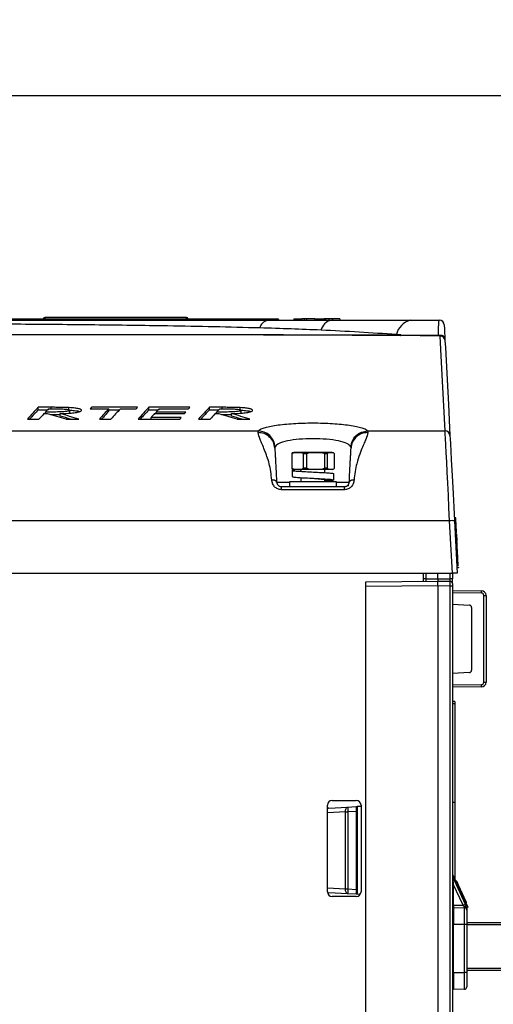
# Paper-space layout 'Sheet1' of a CAD drawing. Header units: millimetres. Extents: x -7 to 413, y -20 to 277.
# Tile 56 of 105: x 291 to 311, y 61 to 102. Entities that reach past the tile are written whole.
import ezdxf

# ---------------------------------------------------------------- set-up
doc = ezdxf.new("R2010")
doc.units = ezdxf.units.MM
doc.header["$PDSIZE"] = -1
doc.styles.add('SLDTEXTSTYLE1', font='TXT', dxfattribs={"width": 0.75})
doc.dimstyles.new('SLDDIMSTYLE1', dxfattribs={"dimtxt": 2.5, "dimasz": 3, "dimexe": 0, "dimexo": 0.0625, "dimtad": 1, "dimdec": 1, "dimlfac": 5, "dimrnd": 1e-09, "dimzin": 4, "dimdsep": 46, "dimtxsty": 'SLDTEXTSTYLE1', "dimblk1": 'CLOSED', "dimblk2": 'CLOSED', "dimsah": 1, "dimcen": 0.09, "dimadec": 0, "dimazin": 1, "dimtfac": 1, "dimtofl": 0, "dimtmove": 0, "dimatfit": 3, "dimldrblk": 'CLOSED', "dimfxl": 1, "dimfrac": 2, "dimtolj": 1, "dimtzin": 12, "dimarcsym": 0})

# ---------------------------------------------------------------- blocks, each defined once
blk = doc.blocks.new('_Closed')
at = {"color": 0, "linetype": 'ByBlock', "lineweight": -2}
for p, q in [((-1, 0.166667), (0, 0)), ((-1, 0.166667), (-1, -0.166667)), ((0, 0), (-1, -0.166667)), ((0, 0), (-1, 0))]:
    blk.add_line(p, q, dxfattribs=at)
blk = doc.blocks.new('_D_12')
at = {"color": 0, "linetype": 'Continuous', "lineweight": -2}
for p, q in [((201.299, 64.65), (201.299, 99.073)), ((321.899, 99.073), (204.299, 99.073)), ((324.899, 64.65), (324.899, 99.073))]:
    blk.add_line(p, q, dxfattribs=at)
at = {"layer": 'Defpoints', "color": 0}
for p in [(201.299, 99.073), (201.299, 64.588), (324.899, 64.588)]:
    blk.add_point(p, dxfattribs=at)
at = {"color": 0, "lineweight": -2, "xscale": 3, "yscale": 3, "zscale": 3, "rotation": 180}
blk.add_blockref('_Closed', (201.299, 99.073), dxfattribs=at)
at = {"color": 0, "lineweight": -2, "xscale": 3, "yscale": 3, "zscale": 3}
blk.add_blockref('_Closed', (324.899, 99.073), dxfattribs=at)
at = {"color": 0, "lineweight": 18, "insert": (263.099, 102.198), "char_height": 2.5, "attachment_point": 2, "style": 'SLDTEXTSTYLE1'}
blk.add_mtext('\\A1;618.0', dxfattribs=at)

psp = doc.layouts.new('Sheet1')

# ---------------------------------------------------------------- linework, layer by layer
at = {"color": 7, "linetype": 'Continuous', "lineweight": 25}
for p, q in [((265.894, 89.793), (302.129, 89.793)), ((298.343, 89.853), (292.449, 89.853)), ((302.129, 89.793), (302.129, 89.735)), ((302.799, 89.798), (302.798, 89.738)), ((302.799, 89.798), (303.095, 89.798)), ((303.119, 89.798), (303.118, 89.738)), ((303.236, 89.798), (303.119, 89.798)), ((303.236, 89.798), (303.236, 89.738)), ((303.331, 89.798), (303.236, 89.798)), ((303.331, 89.798), (303.331, 89.738)), ((303.683, 89.798), (303.331, 89.798)), ((303.683, 89.798), (303.683, 89.738)), ((303.683, 89.798), (303.958, 89.798)), ((303.958, 89.798), (303.958, 89.738)), ((303.958, 89.798), (304.067, 89.798)), ((304.067, 89.798), (304.067, 89.738)), ((304.116, 89.798), (304.067, 89.798)), ((304.116, 89.798), (304.116, 89.738)), ((304.261, 89.798), (304.116, 89.798)), ((304.261, 89.798), (304.266, 89.738)), ((304.418, 89.798), (304.261, 89.798)), ((304.354, 89.738), (307.651, 89.738)), ((304.418, 89.798), (304.416, 89.738)), ((304.713, 89.798), (304.418, 89.798)), ((304.713, 89.798), (304.716, 89.738)), ((301.39, 89.419), (301.39, 89.419)), ((307.252, 89.13), (307.076, 89.142)), ((308.893, 89.085), (307.223, 89.099)), ((307.252, 89.13), (308.826, 89.117)), ((292.709, 86.119), (292.175, 86.119)), ((292.176, 86.017), (292.175, 86.119)), ((292.176, 86.017), (292.566, 86.017)), ((293.452, 86.004), (293.452, 86.105)), ((294.332, 86.055), (295.105, 86.055)), ((296.309, 86.119), (294.392, 86.119)), ((294.393, 86.055), (294.392, 86.119)), ((295.106, 85.954), (295.105, 86.055)), ((295.105, 86.017), (295.556, 86.017)), ((295.592, 86.055), (296.251, 86.055)), ((298.48, 86.119), (296.778, 86.119)), ((296.778, 86.017), (296.778, 86.119)), ((296.778, 86.017), (297.168, 86.017)), ((297.204, 86.055), (298.424, 86.055)), ((299.83, 86.119), (299.296, 86.119)), ((299.297, 86.017), (299.296, 86.119)), ((299.297, 86.017), (299.686, 86.017)), ((300.572, 86.004), (300.573, 86.105)), ((291.723, 85.629), (292.202, 85.629)), ((292.412, 85.855), (292.564, 85.855)), ((292.473, 85.855), (292.473, 85.921)), ((293.092, 85.756), (293.093, 85.857)), ((293.331, 85.629), (293.86, 85.629)), ((293.478, 85.877), (293.491, 85.893)), ((293.491, 85.893), (293.49, 85.994)), ((294.718, 85.629), (295.197, 85.629)), ((296.325, 85.629), (298.064, 85.629)), ((296.865, 85.629), (296.866, 85.696)), ((298.119, 85.696), (296.866, 85.696)), ((297.013, 85.855), (298.252, 85.855)), ((298.308, 85.921), (297.075, 85.921)), ((297.075, 85.855), (297.075, 85.921)), ((298.843, 85.629), (299.323, 85.629)), ((299.532, 85.855), (299.685, 85.855)), ((299.593, 85.855), (299.594, 85.921)), ((300.213, 85.756), (300.214, 85.857)), ((300.451, 85.629), (300.981, 85.629)), ((300.599, 85.877), (300.611, 85.893)), ((300.611, 85.893), (300.61, 85.994)), ((265.47, 85.135), (301.329, 85.135)), ((301.316, 85.067), (301.329, 85.135)), ((305.87, 85.135), (305.883, 85.067)), ((305.87, 85.135), (309.1, 85.135)), ((302.023, 84.481), (302.015, 84.425)), ((305.184, 84.425), (305.176, 84.481)), ((302.741, 84.185), (302.719, 84.185)), ((302.719, 84.185), (302.719, 83.591)), ((302.741, 83.591), (302.741, 84.185)), ((302.8, 84.238), (302.745, 84.223)), ((302.789, 84.224), (302.747, 84.224)), ((302.789, 84.224), (302.971, 84.238)), ((302.971, 84.238), (302.8, 84.238)), ((302.971, 84.238), (303.152, 84.224)), ((303.713, 84.238), (302.971, 84.238)), ((303.422, 84.224), (303.152, 84.224)), ((303.345, 84.185), (303.2, 84.185)), ((303.2, 84.185), (303.2, 83.591)), ((303.345, 83.591), (303.345, 84.185)), ((303.422, 84.224), (303.713, 84.238)), ((303.713, 84.238), (304.004, 84.224)), ((304.342, 84.238), (303.713, 84.238)), ((304.233, 84.224), (304.004, 84.224)), ((304.081, 84.185), (304.081, 83.591)), ((304.204, 84.185), (304.081, 84.185)), ((304.204, 83.591), (304.204, 84.185)), ((304.233, 84.224), (304.342, 84.238)), ((304.342, 84.238), (304.452, 84.224)), ((304.4, 84.238), (304.342, 84.238)), ((304.452, 84.224), (304.4, 84.238)), ((304.452, 84.224), (304.452, 84.224)), ((304.48, 84.185), (304.48, 83.591)), ((302.741, 83.591), (302.719, 83.591)), ((302.747, 83.552), (302.8, 83.538)), ((302.971, 83.538), (302.789, 83.552)), ((303.152, 83.552), (302.971, 83.538)), ((303.422, 83.552), (303.152, 83.552)), ((303.345, 83.591), (303.2, 83.591)), ((303.713, 83.538), (303.422, 83.552)), ((304.004, 83.552), (303.713, 83.538)), ((304.233, 83.552), (304.004, 83.552)), ((304.204, 83.591), (304.081, 83.591)), ((304.342, 83.538), (304.233, 83.552)), ((304.452, 83.552), (304.342, 83.538)), ((304.4, 83.538), (304.454, 83.552)), ((304.46, 83.556), (304.452, 83.552)), ((304.452, 83.552), (304.452, 83.552)), ((302.73, 83.498), (302.73, 83.238)), ((302.971, 83.538), (302.8, 83.538)), ((303.713, 83.538), (302.971, 83.538)), ((303.1, 83.538), (303.1, 83.492)), ((303.1, 83.195), (303.1, 83.018)), ((303.609, 83.427), (303.605, 83.427)), ((304.342, 83.538), (303.713, 83.538)), ((304.1, 83.4), (304.1, 83.538)), ((304.4, 83.538), (304.342, 83.538)), ((304.47, 83.098), (304.47, 83.358)), ((302.289, 82.818), (304.91, 82.818)), ((302.62, 83.018), (302.62, 82.818)), ((304.58, 83.018), (302.62, 83.018)), ((304.1, 83.018), (304.1, 83.101)), ((304.58, 82.818), (304.58, 83.018)), ((305.034, 82.863), (305.094, 82.863)), ((304.91, 82.693), (302.289, 82.693)), ((309.286, 81.398), (217.114, 81.398)), ((309.4, 79.218), (309.286, 81.398)), ((309.485, 81.398), (309.6, 79.218)), ((309.559, 81.134), (309.499, 81.13)), ((309.544, 81.432), (309.541, 81.482)), ((309.553, 81.252), (309.546, 81.38)), ((309.575, 80.838), (309.515, 80.836)), ((309.562, 81.083), (309.562, 81.087)), ((309.562, 81.075), (309.562, 81.083)), ((309.565, 81.024), (309.562, 81.075)), ((309.569, 80.943), (309.567, 80.989)), ((309.575, 80.838), (309.589, 80.56)), ((309.591, 80.532), (309.531, 80.529)), ((309.592, 80.519), (309.532, 80.516)), ((309.602, 80.311), (309.543, 80.309)), ((309.602, 80.311), (309.592, 80.519)), ((309.611, 80.144), (309.602, 80.311)), ((309.611, 80.144), (309.551, 80.14)), ((309.644, 79.521), (309.611, 80.144)), ((309.644, 79.521), (309.584, 79.518)), ((309.646, 79.489), (309.648, 79.441)), ((216.999, 79.218), (309.4, 79.218)), ((308.2, 78.883), (308.2, 79.218)), ((308.8, 78.988), (308.8, 79.218)), ((309.6, 79.218), (309.4, 79.218)), ((309.4, 79.218), (309.4, 78.984)), ((309.648, 79.441), (309.588, 79.438)), ((305.8, 78.862), (308.8, 78.888)), ((305.8, 78.662), (305.8, 78.862)), ((308.8, 78.688), (305.8, 78.662)), ((305.8, 29.714), (305.8, 78.662)), ((308.299, 78.984), (308.2, 78.984)), ((308.299, 78.984), (308.8, 78.988)), ((308.8, 78.988), (308.8, 78.888)), ((308.8, 78.988), (309.301, 78.984)), ((308.8, 78.888), (309.301, 78.884)), ((308.8, 78.888), (308.8, 78.888)), ((308.8, 78.688), (308.8, 78.688)), ((309.301, 78.684), (308.8, 78.688)), ((308.8, 78.688), (308.8, 29.688)), ((309.4, 78.984), (309.301, 78.984)), ((309.301, 29.714), (309.301, 78.684)), ((309.4, 78.684), (309.301, 78.684)), ((309.4, 78.784), (309.4, 78.984)), ((309.4, 78.784), (309.4, 78.684)), ((309.4, 78.684), (309.4, 29.719)), ((309.4, 78.5), (310.601, 78.49)), ((310.606, 78.39), (309.4, 78.4)), ((310.705, 74.686), (310.705, 78.29)), ((310.705, 78.29), (310.8, 78.29)), ((310.8, 78.29), (310.8, 74.686)), ((309.4, 77.93), (310.105, 77.893)), ((310.2, 77.793), (310.2, 75.183)), ((310.105, 75.083), (309.4, 75.046)), ((309.4, 74.576), (310.606, 74.586)), ((310.705, 74.686), (310.8, 74.686)), ((310.601, 74.486), (309.4, 74.476)), ((309.5, 73.882), (309.4, 73.884)), ((309.5, 73.784), (309.4, 73.784)), ((309.5, 73.882), (309.5, 73.784)), ((309.5, 73.784), (309.5, 69.685)), ((304.4, 69.768), (305.4, 69.768)), ((309.5, 69.685), (309.4, 69.684)), ((309.5, 69.685), (309.5, 66.486)), ((304.2, 65.968), (304.2, 69.568)), ((304.256, 69.45), (304.2, 69.447)), ((304.256, 69.45), (305.044, 69.491)), ((304.954, 66.085), (304.954, 69.291)), ((304.954, 69.291), (305.052, 69.291)), ((305.044, 69.491), (305.4, 69.51)), ((305.4, 69.31), (305.052, 69.291)), ((305.052, 69.291), (305.052, 66.085)), ((305.4, 69.51), (305.4, 69.31)), ((305.4, 69.31), (305.4, 66.066)), ((305.6, 69.52), (305.439, 69.512)), ((305.439, 69.512), (305.439, 65.864)), ((305.6, 69.568), (305.6, 65.968)), ((309.4, 66.704), (310.036, 65.32)), ((309.403, 66.6), (309.435, 66.325)), ((309.403, 66.6), (309.934, 65.446)), ((309.578, 66.413), (309.533, 66.413)), ((309.578, 66.413), (309.533, 66.413)), ((304.954, 66.085), (305.052, 66.085)), ((305.052, 66.085), (305.4, 66.066)), ((305.4, 66.066), (305.4, 65.866)), ((309.4, 66.284), (309.439, 66.284)), ((309.439, 66.284), (309.439, 65.408)), ((309.844, 65.404), (309.439, 66.284)), ((309.707, 66.132), (309.663, 66.132)), ((304.204, 65.929), (304.256, 65.926)), ((305.044, 65.885), (304.256, 65.926)), ((305.4, 65.768), (304.4, 65.768)), ((305.4, 65.866), (305.044, 65.885)), ((305.566, 65.857), (305.439, 65.864)), ((309.808, 65.911), (309.764, 65.911)), ((309.891, 65.731), (309.847, 65.731)), ((309.4, 65.408), (309.439, 65.408)), ((309.439, 65.408), (309.844, 65.404)), ((309.439, 65.308), (309.901, 65.304)), ((309.993, 65.508), (309.95, 65.508)), ((309.993, 65.508), (309.95, 65.508)), ((310.036, 65.32), (310, 65.303)), ((310, 65.303), (310, 65.204)), ((310, 65.204), (310, 64.604)), ((309.4, 64.608), (309.439, 64.608)), ((309.439, 64.608), (309.439, 62.608)), ((309.901, 64.604), (309.439, 64.608)), ((309.901, 62.612), (309.901, 64.604)), ((310, 64.604), (309.901, 64.604)), ((310, 64.688), (322.899, 64.688)), ((310, 64.604), (310, 62.612)), ((322.899, 62.688), (310, 62.688)), ((309.4, 62.608), (309.439, 62.608)), ((309.439, 62.608), (309.901, 62.612)), ((310, 62.612), (309.901, 62.612)), ((310, 62.612), (310, 62.012)), ((309.901, 61.912), (309.439, 61.908))]:
    psp.add_line(p, q, dxfattribs=at)
at = {"color": 8, "linetype": 'Continuous', "lineweight": 25}
for p, q in [((305.809, 89.134), (307.252, 89.13)), ((292.709, 86.055), (292.709, 86.119)), ((299.83, 86.055), (299.83, 86.119)), ((302.789, 83.552), (302.747, 83.552)), ((302.09, 83.007), (302.62, 83.007)), ((304.58, 83.007), (305.11, 83.007)), ((308.299, 79.218), (308.299, 78.984)), ((309.301, 78.984), (309.301, 79.218)), ((304.954, 69.291), (304.2, 69.252)), ((304.2, 66.124), (304.954, 66.085)), ((322.899, 64.588), (310, 64.588)), ((310, 62.788), (322.899, 62.788))]:
    psp.add_line(p, q, dxfattribs=at)
at = {"color": 7, "linetype": 'Continuous', "lineweight": 25, "flags": 128}
for points in [[(292.398, 89.793), (292.398, 89.795), (292.399, 89.806)], [(298.393, 89.806), (298.394, 89.795), (298.394, 89.793)], [(308.826, 89.117), (308.871, 89.125), (308.917, 89.125), (308.961, 89.118), (309.002, 89.103), (309.037, 89.081), (309.063, 89.054), (309.081, 89.023), (309.088, 88.99)], [(309.1, 85.135), (309.032, 86.425), (308.978, 87.466), (308.936, 88.257), (308.908, 88.797), (308.893, 89.085)], [(309.092, 88.896), (309.108, 88.608), (309.136, 88.068), (309.177, 87.278), (309.232, 86.237), (309.299, 84.948)], [(309.286, 81.398), (309.259, 81.935), (309.233, 82.459), (309.208, 82.959), (309.185, 83.427), (309.163, 83.853), (309.145, 84.232), (309.129, 84.554), (309.116, 84.815), (309.106, 85.01), (309.1, 85.135)], [(309.299, 84.948), (309.307, 84.812), (309.318, 84.594), (309.333, 84.3), (309.352, 83.936), (309.375, 83.511), (309.4, 83.033), (309.427, 82.513), (309.456, 81.965), (309.485, 81.398)], [(309.539, 81.525), (309.509, 81.524), (309.479, 81.523)], [(309.549, 81.338), (309.519, 81.336), (309.489, 81.335)], [(309.561, 81.095), (309.54, 81.094), (309.501, 81.092)], [(309.562, 81.083), (309.532, 81.081), (309.502, 81.08)], [(309.562, 81.075), (309.533, 81.073), (309.503, 81.072)], [(309.572, 80.89), (309.542, 80.889), (309.512, 80.887)], [(304.954, 69.291), (304.954, 69.33), (304.959, 69.367), (304.966, 69.401), (304.977, 69.431), (304.991, 69.456), (305.007, 69.474), (305.025, 69.486), (305.044, 69.491)], [(305.4, 69.51), (305.4, 69.51), (305.403, 69.51), (305.406, 69.51), (305.411, 69.51), (305.417, 69.511), (305.424, 69.511), (305.432, 69.511), (305.439, 69.512)], [(305.044, 65.885), (305.025, 65.89), (305.007, 65.901), (304.991, 65.92), (304.977, 65.945), (304.966, 65.975), (304.959, 66.009), (304.954, 66.046), (304.954, 66.085)], [(305.439, 65.864), (305.432, 65.864), (305.424, 65.865), (305.417, 65.865), (305.411, 65.866), (305.406, 65.866), (305.403, 65.866), (305.4, 65.866), (305.4, 65.866)], [(309.934, 65.446), (309.951, 65.409), (309.967, 65.373), (309.983, 65.34), (309.996, 65.31)]]:
    psp.add_lwpolyline(points, dxfattribs=at)
at = {"color": 8, "linetype": 'Continuous', "lineweight": 25, "flags": 128}
for points in [[(292.449, 89.853), (292.448, 89.842), (292.446, 89.793)], [(298.346, 89.793), (298.344, 89.842), (298.343, 89.853)]]:
    psp.add_lwpolyline(points, dxfattribs=at)
at = {"color": 7, "linetype": 'Continuous', "lineweight": 25}
for centre, radius, start, end in [((292.449, 89.803), 0.05, 93.6121, 177), ((298.343, 89.803), 0.05, 3, 85.0144), ((301.816, 89.313), 0.439, 104.5473, 166.001), ((301.816, 89.313), 0.439, 104.5471, 166.0011), ((302.129, 89.733), 0.06, 2, 90), ((302.159, 89.305), 0.431, 86.0146, 93.9854), ((304.484, 89.186), 0.567, 103.2723, 165.5009), ((307.834, 88.985), 0.775, 103.6873, 168.2858), ((308.859, 89.538), 0.2, 3, 90), ((307.212, 89.139), 0.0408, 284.9833, 347.2377), ((308.893, 88.885), 0.2, 3.0048, 90.0049), ((309.101, 84.936), 0.198, 3.3706, 90.4589), ((309.386, 80.441), 0.963, 84.0461, 95.9539), ((309.3, 78.784), 0.1, 0, 89.5), ((310.125, 78.419), 0.482, 356.5366, 8.4601), ((310.6, 78.29), 0.2, 0, 89.5), ((310.605, 78.29), 0.1, 0, 89.5), ((310.1, 77.793), 0.1, 0, 87), ((310.1, 75.183), 0.1, 273, 0), ((310.6, 74.686), 0.2, 270.5, 0), ((310.125, 74.557), 0.482, 351.5398, 3.4635), ((310.605, 74.686), 0.1, 270.5, 0), ((304.4, 69.568), 0.2, 90, 180), ((305.4, 69.568), 0.2, 0, 90), ((310.774, 69.641), 5.732, 181.5025, 183.5009), ((304.4, 65.968), 0.2, 180, 270), ((310.773, 65.735), 5.732, 176.4991, 178.4976), ((305.4, 65.968), 0.2, 270, 0), ((309.44, 65.348), 0.04, 180, 269.5), ((660.997, 64.958), 351.557, 179.94296, 180.05704), ((307.035, 71.574), 6.779, 294.4791, 295.3175), ((309.9, 65.204), 0.1, 0, 89.5), ((309.44, 61.868), 0.04, 90.5, 180), ((309.9, 62.012), 0.1, 270.5, 0)]:
    psp.add_arc(centre, radius, start, end, dxfattribs=at)
at = {"color": 8, "linetype": 'Continuous', "lineweight": 25}
for centre, radius, start, end in [((304.268, 69.373), 0.0782, 99.5216, 151.5838), ((304.268, 66.003), 0.0781, 208.4144, 260.4888)]:
    psp.add_arc(centre, radius, start, end, dxfattribs=at)
at = {"color": 7, "linetype": 'Continuous', "lineweight": 25}
for centre, major_axis, ratio, start_param, end_param in [((300.632, -204.819), (-2.642, 293.956), 0.140213, 0.142192, 0.153402), ((300.632, -204.819), (-2.641, 293.856), 0.140213, 0.142245, 0.151203), ((295.973, -204.819), (2.642, 293.956), 0.139746, 0.14622, 0.149345), ((302.764, -204.819), (-2.64, 293.956), 0.13821, 0.142211, 0.143724), ((303.547, -204.819), (-2.64, 293.956), 0.138451, 0.143722, 0.153418), ((298.919, -204.819), (2.641, 293.956), 0.138691, 0.146211, 0.155908), ((299.203, -204.819), (2.631, 293.956), 0.129797, 0.144615, 0.146127), ((305.234, -204.819), (-2.642, 293.956), 0.140213, 0.142192, 0.153402), ((305.234, -204.819), (-2.641, 293.856), 0.140213, 0.142245, 0.151203), ((300.612, -204.819), (2.643, 293.956), 0.140614, 0.146229, 0.149351), ((301.224, -204.819), (2.628, 293.956), 0.126192, 0.144581, 0.146093), ((307.753, -204.819), (-2.642, 293.956), 0.140213, 0.142192, 0.153402), ((307.753, -204.819), (-2.641, 293.856), 0.140213, 0.142245, 0.151203), ((303.094, -204.819), (2.642, 293.956), 0.139746, 0.14622, 0.149345), ((296.01, -204.819), (2.643, 293.956), 0.140614, 0.150852, 0.155926), ((272.712, -204.819), (-3.951, 293.949), 0.518314, 6.121557, 6.12663), ((267.528, -204.819), (3.95, 293.849), 0.518383, 6.13769, 6.14055), ((267.528, -204.819), (3.952, 293.949), 0.518383, 6.135492, 6.140599), ((303.547, -204.819), (-2.64, 293.856), 0.138451, 0.143768, 0.15122), ((300.58, -204.819), (2.642, 293.956), 0.13987, 0.150845, 0.15443), ((301.224, -204.819), (2.628, 293.956), 0.126192, 0.154301, 0.15579), ((301.276, -204.819), (2.629, 293.956), 0.127394, 0.149226, 0.150727), ((303.131, -204.819), (2.643, 293.956), 0.140614, 0.150852, 0.155926), ((279.832, -204.819), (-3.951, 293.949), 0.518314, 6.121557, 6.12663), ((274.649, -204.819), (3.95, 293.849), 0.518383, 6.13769, 6.14055), ((274.649, -204.819), (3.952, 293.949), 0.518383, 6.135492, 6.140599), ((308.3, 78.984), (0.001, 0.1), 0.008724, 1.571025, 3.141745), ((309.3, 78.984), (-0.001, 0.1), 0.008724, 3.14144, 4.712161), ((309.3, 78.684), (0.001, 0.2), 0.004363, 4.712446, 6.283166), ((309.44, 65.408), (0, 0.1), 0.00349, 1.570854, 3.141574), ((309.843, 65.404), (-0.093, 0.101), 0.00463, 4.047202, 4.707958), ((309.9, 65.404), (-0.001, 0.1), 0.008724, 3.14144, 4.051405), ((309.9, 64.604), (0.001, 0.7), 0.001247, 4.712456, 6.283176), ((309.44, 62.608), (0, 0.7), 0.000499, 1.570877, 3.141597), ((309.9, 62.612), (-0.001, 0.7), 0.001247, 3.141602, 4.712322)]:
    psp.add_ellipse(centre, major_axis=major_axis, ratio=ratio, start_param=start_param, end_param=end_param, dxfattribs=at)
at = {"color": 8, "linetype": 'Continuous', "lineweight": 25}
psp.add_ellipse((309.44, 66.282), major_axis=(-0.036, 0.318), ratio=0.000142, start_param=1.434771, end_param=1.562435, dxfattribs=at)
at = {"color": 7, "linetype": 'Continuous', "lineweight": 25}
for points, knots in [([(217.541, 89.738), (217.982, 89.738), (219.178, 89.738), (221.223, 89.738), (223.687, 89.738), (226.228, 89.738), (228.821, 89.738), (231.435, 89.738), (234.06, 89.738), (236.686, 89.738), (239.682, 89.738), (243.043, 89.738), (246.758, 89.738), (250.644, 89.738), (254.699, 89.738), (259.709, 89.738), (265.488, 89.738), (270.959, 89.738), (275.346, 89.738), (278.635, 89.738), (281.935, 89.738), (285.249, 89.738), (288.576, 89.738), (291.907, 89.738), (295.221, 89.738), (298.501, 89.738), (300.639, 89.738), (301.706, 89.738)], [0, 0, 0, 0, 0.0181844, 0.0492811, 0.0804962, 0.1117804, 0.1430495, 0.1741918, 0.2048489, 0.2355321, 0.2661989, 0.3095315, 0.352901, 0.3962582, 0.4461801, 0.4961067, 0.573894, 0.651674, 0.6902418, 0.7288301, 0.7674001, 0.8059431, 0.8446974, 0.883574, 0.9224649, 0.9612895, 1, 1, 1, 1]), ([(301.706, 89.738), (302.156, 89.738), (303.045, 89.738), (303.922, 89.738), (304.354, 89.738)], [0, 0, 0, 0, 0.506298, 1, 1, 1, 1]), ([(303.112, 89.798), (303.112, 89.792), (303.111, 89.78), (303.111, 89.76), (303.111, 89.746), (303.111, 89.738)], [0, 0, 0, 0, 0.300005, 0.60001, 1, 1, 1, 1]), ([(307.651, 89.738), (307.67, 89.738), (308.074, 89.738), (308.476, 89.738), (308.859, 89.738)], [0, 0, 0, 0, 0.046582, 1, 1, 1, 1]), ([(308.826, 89.117), (308.826, 89.209), (308.825, 89.397), (308.833, 89.638), (308.846, 89.733), (308.857, 89.737), (308.859, 89.738)], [0, 0, 0, 0, 0.245923, 0.501502, 0.937846, 1, 1, 1, 1]), ([(301.39, 89.419), (300.757, 89.436), (299.491, 89.469), (297.205, 89.51), (294.526, 89.546), (291.452, 89.573), (288.359, 89.59), (285.196, 89.603), (281.973, 89.613), (278.695, 89.619), (275.428, 89.624), (271.057, 89.627), (265.598, 89.627), (259.82, 89.622), (254.805, 89.614), (250.731, 89.606), (246.819, 89.597), (243.071, 89.585), (239.673, 89.572), (236.634, 89.557), (233.96, 89.541), (231.287, 89.519), (228.623, 89.495), (225.977, 89.463), (223.373, 89.407), (220.821, 89.319), (219.181, 89.216), (218.362, 89.165)], [0, 0, 0, 0, 0.0237284, 0.0474568, 0.0840997, 0.1208221, 0.1575719, 0.1942522, 0.2331839, 0.2721463, 0.3111292, 0.3500889, 0.4291391, 0.5081986, 0.5591873, 0.6101713, 0.6547022, 0.6992452, 0.7437526, 0.7754838, 0.8072309, 0.8389543, 0.8711102, 0.9033622, 0.9356349, 0.9678637, 1, 1, 1, 1]), ([(303.936, 89.328), (303.521, 89.346), (302.681, 89.381), (301.824, 89.406), (301.39, 89.419)], [0, 0, 0, 0, 0.493572, 1, 1, 1, 1]), ([(307.076, 89.142), (306.56, 89.178), (305.527, 89.25), (304.466, 89.302), (303.936, 89.328)], [0, 0, 0, 0, 0.499673, 1, 1, 1, 1]), ([(309.058, 89.548), (309.058, 89.548), (309.059, 89.544), (309.063, 89.46), (309.074, 89.245), (309.083, 89.076), (309.088, 88.99)], [0, 0, 0, 0, 0.062238, 0.499261, 0.745061, 1, 1, 1, 1]), ([(307.223, 89.099), (306.696, 89.103), (305.641, 89.11), (304.022, 89.118), (302.376, 89.124), (300.522, 89.129), (298.459, 89.132), (296.187, 89.134), (293.491, 89.136), (290.37, 89.137), (286.62, 89.137), (282.662, 89.136), (278.499, 89.135), (274.346, 89.131), (268.844, 89.124), (263.379, 89.111), (257.918, 89.096), (254.329, 89.085), (251.251, 89.076), (248.686, 89.07), (246.11, 89.064), (243.373, 89.061), (240.478, 89.059), (237.43, 89.062), (234.357, 89.068), (231.274, 89.078), (228.197, 89.092), (225.585, 89.105), (223.428, 89.116), (221.694, 89.124), (219.988, 89.132), (218.881, 89.134), (218.327, 89.136)], [0, 0, 0, 0, 0.0190121, 0.038024, 0.0571664, 0.076309, 0.1017237, 0.1271565, 0.1525748, 0.1914936, 0.2304194, 0.2763365, 0.3222636, 0.3685184, 0.4147782, 0.506452, 0.5522908, 0.5981267, 0.6265354, 0.6549432, 0.683429, 0.7119133, 0.7454576, 0.7790199, 0.8125502, 0.8472596, 0.8820098, 0.9167088, 0.9374463, 0.9581837, 0.9790921, 1, 1, 1, 1]), ([(220.114, 89.154), (220.269, 89.153), (221.161, 89.148), (222.86, 89.137), (225.378, 89.121), (228.15, 89.105), (231.168, 89.091), (234.234, 89.08), (237.328, 89.072), (240.429, 89.068), (243.643, 89.068), (246.963, 89.073), (250.39, 89.08), (254.498, 89.092), (259.28, 89.105), (264.736, 89.12), (269.747, 89.131), (274.328, 89.137), (278.478, 89.14), (282.647, 89.142), (286.369, 89.143), (289.634, 89.144), (292.435, 89.145), (295.227, 89.145), (297.993, 89.144), (300.566, 89.143), (302.939, 89.14), (304.638, 89.137), (305.579, 89.134), (305.809, 89.134)], [0, 0, 0, 0, 0.006052, 0.034924, 0.063769, 0.099095, 0.134545, 0.170105, 0.205717, 0.241287, 0.276694, 0.316143, 0.355614, 0.395079, 0.458678, 0.522291, 0.585903, 0.633897, 0.681926, 0.729913, 0.77785, 0.809924, 0.842075, 0.874231, 0.906341, 0.93838, 0.964886, 0.99141, 1, 1, 1, 1]), ([(299.734, 89.138), (298.722, 89.138), (296.691, 89.138), (293.59, 89.138), (290.463, 89.138), (288.372, 89.138), (287.325, 89.138)], [0, 0, 0, 0, 0.249579, 0.500366, 0.749733, 1, 1, 1, 1]), ([(301.611, 89.138), (301.382, 89.138), (300.955, 89.138), (300.525, 89.138), (300.325, 89.138)], [0, 0, 0, 0, 0.534766, 1, 1, 1, 1]), ([(308.893, 89.085), (308.89, 89.086), (308.878, 89.086), (308.855, 89.093), (308.835, 89.109), (308.826, 89.117)], [0, 0, 0, 0, 0.105688, 0.563289, 1, 1, 1, 1]), ([(309.088, 88.99), (309.089, 88.966), (309.091, 88.919), (309.092, 88.898), (309.092, 88.896), (309.092, 88.896)], [0, 0, 0, 0, 0.450971, 0.897304, 1, 1, 1, 1]), ([(292.602, 86.055), (292.673, 86.055), (292.817, 86.055), (293.034, 86.053), (293.224, 86.049), (293.365, 86.038), (293.447, 86.023), (293.485, 86.008), (293.488, 85.998), (293.49, 85.994)], [0, 0, 0, 0, 0.190789, 0.387838, 0.586043, 0.701121, 0.816851, 0.925488, 1, 1, 1, 1]), ([(293.452, 86.105), (293.337, 86.11), (293.158, 86.116), (292.907, 86.118), (292.775, 86.118), (292.709, 86.119)], [0, 0, 0, 0, 0.47354, 0.736515, 1, 1, 1, 1]), ([(293.971, 85.994), (293.962, 86.01), (293.945, 86.039), (293.793, 86.073), (293.623, 86.094), (293.5, 86.102), (293.452, 86.105)], [0, 0, 0, 0, 0.3368923, 0.5886967, 0.8401751, 1, 1, 1, 1]), ([(299.722, 86.055), (299.793, 86.055), (299.937, 86.055), (300.154, 86.053), (300.345, 86.049), (300.486, 86.038), (300.568, 86.023), (300.606, 86.008), (300.609, 85.998), (300.61, 85.994)], [0, 0, 0, 0, 0.190789, 0.387838, 0.586043, 0.701121, 0.816851, 0.925488, 1, 1, 1, 1]), ([(300.573, 86.105), (300.458, 86.11), (300.278, 86.116), (300.028, 86.118), (299.896, 86.118), (299.83, 86.119)], [0, 0, 0, 0, 0.47354, 0.736515, 1, 1, 1, 1]), ([(301.092, 85.994), (301.083, 86.01), (301.066, 86.039), (300.914, 86.073), (300.743, 86.094), (300.621, 86.102), (300.573, 86.105)], [0, 0, 0, 0, 0.3368923, 0.5886967, 0.8401751, 1, 1, 1, 1]), ([(293.49, 85.994), (293.485, 85.985), (293.478, 85.97), (293.402, 85.951), (293.298, 85.937), (293.13, 85.927), (292.852, 85.921), (292.62, 85.921), (292.473, 85.921)], [0, 0, 0, 0, 0.133933, 0.239534, 0.34506, 0.456536, 0.65786, 1, 1, 1, 1]), ([(292.683, 85.82), (292.736, 85.82), (292.874, 85.82), (293.009, 85.825), (293.093, 85.827)], [0, 0, 0, 0, 0.382672, 1, 1, 1, 1]), ([(293.093, 85.857), (293.249, 85.863), (293.499, 85.873), (293.778, 85.906), (293.926, 85.943), (293.968, 85.974), (293.971, 85.99), (293.971, 85.994)], [0, 0, 0, 0, 0.342692, 0.547661, 0.752763, 0.952253, 1, 1, 1, 1]), ([(293.511, 85.999), (293.587, 85.993), (293.736, 85.981), (293.865, 85.959), (293.895, 85.944), (293.901, 85.941)], [0, 0, 0, 0, 0.456396, 0.88547, 1, 1, 1, 1]), ([(300.61, 85.994), (300.606, 85.985), (300.598, 85.97), (300.523, 85.951), (300.419, 85.937), (300.251, 85.927), (299.973, 85.921), (299.74, 85.921), (299.594, 85.921)], [0, 0, 0, 0, 0.133933, 0.239534, 0.34506, 0.456536, 0.65786, 1, 1, 1, 1]), ([(299.803, 85.82), (299.856, 85.82), (299.994, 85.82), (300.13, 85.825), (300.214, 85.827)], [0, 0, 0, 0, 0.382672, 1, 1, 1, 1]), ([(300.214, 85.857), (300.37, 85.863), (300.62, 85.873), (300.899, 85.906), (301.047, 85.943), (301.089, 85.974), (301.092, 85.99), (301.092, 85.994)], [0, 0, 0, 0, 0.342692, 0.547661, 0.752763, 0.952253, 1, 1, 1, 1]), ([(300.631, 85.999), (300.708, 85.993), (300.857, 85.981), (300.986, 85.959), (301.016, 85.944), (301.022, 85.941)], [0, 0, 0, 0, 0.456396, 0.88547, 1, 1, 1, 1]), ([(301.329, 85.135), (301.352, 85.158), (301.397, 85.204), (301.559, 85.268), (301.783, 85.326), (302.068, 85.376), (302.404, 85.416), (302.779, 85.445), (303.182, 85.464), (303.598, 85.47), (304.015, 85.464), (304.418, 85.446), (304.793, 85.416), (305.13, 85.376), (305.415, 85.326), (305.64, 85.268), (305.803, 85.204), (305.848, 85.158), (305.87, 85.135)], [0, 0, 0, 0, 0.063614, 0.126724, 0.189353, 0.251896, 0.313892, 0.376098, 0.437813, 0.499847, 0.561613, 0.623589, 0.6857, 0.74777, 0.810372, 0.872902, 0.936243, 1, 1, 1, 1]), ([(301.89, 83.092), (301.861, 83.328), (301.818, 83.683), (301.71, 84.014), (301.644, 84.2), (301.543, 84.463), (301.379, 84.811), (301.337, 84.982), (301.316, 85.067)], [0, 0, 0, 0, 0.247458, 0.372947, 0.417756, 0.499175, 0.751009, 1, 1, 1, 1]), ([(302.015, 84.425), (302.002, 84.507), (301.974, 84.678), (301.81, 84.893), (301.579, 85.041), (301.402, 85.058), (301.316, 85.067)], [0, 0, 0, 0, 0.240752, 0.500001, 0.759247, 1, 1, 1, 1]), ([(302.023, 84.481), (302.009, 84.563), (301.978, 84.735), (301.814, 84.952), (301.587, 85.103), (301.413, 85.124), (301.329, 85.135)], [0, 0, 0, 0, 0.241, 0.5, 0.759, 1, 1, 1, 1]), ([(305.176, 84.481), (305.135, 84.526), (305.054, 84.617), (304.682, 84.726), (304.181, 84.797), (303.599, 84.821), (303.017, 84.797), (302.517, 84.726), (302.145, 84.617), (302.064, 84.526), (302.023, 84.481)], [0, 0, 0, 0, 0.127608, 0.252934, 0.376901, 0.50015, 0.623408, 0.747396, 0.872765, 1, 1, 1, 1]), ([(305.176, 84.481), (305.191, 84.563), (305.222, 84.735), (305.385, 84.952), (305.612, 85.103), (305.786, 85.124), (305.87, 85.135)], [0, 0, 0, 0, 0.241002, 0.499999, 0.759002, 1, 1, 1, 1]), ([(305.883, 85.067), (305.798, 85.058), (305.62, 85.041), (305.389, 84.893), (305.225, 84.678), (305.197, 84.507), (305.184, 84.425)], [0, 0, 0, 0, 0.240755, 0.499999, 0.759248, 1, 1, 1, 1]), ([(305.883, 85.067), (305.862, 84.982), (305.82, 84.811), (305.657, 84.463), (305.523, 84.112), (305.387, 83.725), (305.338, 83.328), (305.309, 83.092)], [0, 0, 0, 0, 0.249011, 0.500867, 0.582292, 0.752522, 1, 1, 1, 1]), ([(302.015, 84.425), (302.017, 84.388), (302.021, 84.313), (302.028, 84.19), (302.036, 84.032), (302.046, 83.837), (302.058, 83.611), (302.072, 83.341), (302.084, 83.119), (302.09, 83.007)], [0, 0, 0, 0, 0.158442, 0.316592, 0.47985, 0.612787, 0.737807, 0.868803, 1, 1, 1, 1]), ([(305.11, 83.007), (305.115, 83.119), (305.127, 83.341), (305.141, 83.611), (305.153, 83.837), (305.163, 84.032), (305.172, 84.189), (305.178, 84.313), (305.182, 84.387), (305.184, 84.425)], [0, 0, 0, 0, 0.1311968, 0.2621932, 0.3871763, 0.5201504, 0.6833778, 0.8399205, 1, 1, 1, 1]), ([(302.748, 84.224), (302.742, 84.222), (302.735, 84.22), (302.726, 84.21), (302.722, 84.202), (302.719, 84.193), (302.719, 84.188), (302.719, 84.186), (302.719, 84.185)], [0, 0, 0, 0, 0.470328, 0.631509, 0.83425, 0.912025, 0.99052, 1, 1, 1, 1]), ([(302.741, 84.185), (302.741, 84.187), (302.742, 84.192), (302.744, 84.199), (302.751, 84.209), (302.766, 84.219), (302.78, 84.222), (302.789, 84.224)], [0, 0, 0, 0, 0.0654, 0.147172, 0.277256, 0.536181, 1, 1, 1, 1]), ([(303.152, 84.224), (303.157, 84.223), (303.169, 84.221), (303.184, 84.214), (303.195, 84.202), (303.199, 84.195), (303.2, 84.189), (303.2, 84.186), (303.2, 84.185)], [0, 0, 0, 0, 0.2469489, 0.6536203, 0.8161502, 0.898583, 0.9682497, 1, 1, 1, 1]), ([(303.345, 84.185), (303.345, 84.186), (303.346, 84.189), (303.348, 84.195), (303.354, 84.203), (303.371, 84.214), (303.395, 84.221), (303.414, 84.223), (303.422, 84.224)], [0, 0, 0, 0, 0.035467, 0.098276, 0.195688, 0.367435, 0.740503, 1, 1, 1, 1]), ([(304.004, 84.224), (304.019, 84.222), (304.038, 84.22), (304.061, 84.21), (304.073, 84.202), (304.079, 84.193), (304.081, 84.188), (304.081, 84.186), (304.081, 84.185)], [0, 0, 0, 0, 0.470324, 0.631489, 0.834275, 0.912031, 0.990519, 1, 1, 1, 1]), ([(304.204, 84.185), (304.204, 84.187), (304.204, 84.191), (304.205, 84.197), (304.208, 84.205), (304.217, 84.218), (304.226, 84.222), (304.233, 84.224), (304.233, 84.224)], [0, 0, 0, 0, 0.053211, 0.117705, 0.227226, 0.430302, 0.997346, 1, 1, 1, 1]), ([(304.452, 84.224), (304.457, 84.222), (304.464, 84.22), (304.473, 84.21), (304.478, 84.202), (304.48, 84.193), (304.48, 84.188), (304.48, 84.186), (304.48, 84.185)], [0, 0, 0, 0, 0.470313, 0.631495, 0.834261, 0.912029, 0.99052, 1, 1, 1, 1]), ([(302.719, 83.591), (302.719, 83.589), (302.719, 83.584), (302.721, 83.577), (302.725, 83.567), (302.732, 83.559), (302.737, 83.557), (302.739, 83.556)], [0, 0, 0, 0, 0.089118, 0.199515, 0.375631, 0.727272, 1, 1, 1, 1]), ([(302.789, 83.552), (302.788, 83.552), (302.779, 83.554), (302.766, 83.557), (302.753, 83.566), (302.746, 83.573), (302.743, 83.581), (302.741, 83.587), (302.741, 83.59), (302.741, 83.591)], [0, 0, 0, 0, 0.052037, 0.488727, 0.651274, 0.814777, 0.895861, 0.977751, 1, 1, 1, 1]), ([(303.2, 83.591), (303.2, 83.589), (303.2, 83.585), (303.197, 83.578), (303.191, 83.568), (303.176, 83.557), (303.162, 83.554), (303.152, 83.552)], [0, 0, 0, 0, 0.0579282, 0.1362976, 0.2581872, 0.495102, 1, 1, 1, 1]), ([(303.422, 83.552), (303.417, 83.552), (303.405, 83.554), (303.385, 83.558), (303.366, 83.565), (303.354, 83.574), (303.348, 83.58), (303.346, 83.586), (303.345, 83.59), (303.345, 83.591)], [0, 0, 0, 0, 0.152925, 0.397993, 0.687152, 0.791431, 0.89647, 0.964226, 1, 1, 1, 1]), ([(304.081, 83.591), (304.08, 83.589), (304.08, 83.584), (304.075, 83.577), (304.064, 83.567), (304.04, 83.557), (304.018, 83.554), (304.004, 83.552)], [0, 0, 0, 0, 0.066347, 0.148496, 0.279649, 0.541399, 1, 1, 1, 1]), ([(304.233, 83.552), (304.231, 83.552), (304.226, 83.554), (304.219, 83.558), (304.212, 83.565), (304.207, 83.574), (304.205, 83.581), (304.204, 83.587), (304.204, 83.59), (304.204, 83.591)], [0, 0, 0, 0, 0.152917, 0.398665, 0.687966, 0.793864, 0.900593, 0.967724, 1, 1, 1, 1]), ([(304.48, 83.591), (304.48, 83.589), (304.48, 83.584), (304.478, 83.577), (304.474, 83.567), (304.47, 83.563), (304.467, 83.56)], [0, 0, 0, 0, 0.122529, 0.274281, 0.51649, 1, 1, 1, 1]), ([(303.062, 83.538), (302.982, 83.532), (302.822, 83.521), (302.717, 83.504), (302.735, 83.487), (302.881, 83.469), (303.132, 83.452), (303.451, 83.435), (303.792, 83.418), (304.106, 83.401), (304.34, 83.384), (304.465, 83.369), (304.457, 83.361), (304.454, 83.358)], [0, 0, 0, 0, 0.095095, 0.190335, 0.285286, 0.38066, 0.475476, 0.570972, 0.665669, 0.761274, 0.855863, 0.951567, 1, 1, 1, 1]), ([(302.744, 83.238), (302.744, 83.234), (302.742, 83.225), (302.884, 83.209), (303.131, 83.192), (303.451, 83.175), (303.792, 83.158), (304.105, 83.141), (304.344, 83.124), (304.473, 83.106), (304.477, 83.09), (304.346, 83.072), (304.202, 83.061), (304.101, 83.055), (304.1, 83.055)], [0, 0, 0, 0, 0.061365, 0.155393, 0.248872, 0.34302, 0.43638, 0.530635, 0.62389, 0.718242, 0.811401, 0.905839, 0.998916, 1, 1, 1, 1]), ([(303.134, 83.519), (303.106, 83.514), (303.067, 83.507), (303.076, 83.5), (303.079, 83.498)], [0, 0, 0, 0, 0.723255, 1, 1, 1, 1]), ([(303.605, 83.167), (303.641, 83.164), (303.746, 83.155), (303.908, 83.141), (304.051, 83.124), (304.127, 83.109), (304.122, 83.101), (304.12, 83.098)], [0, 0, 0, 0, 0.13281, 0.381286, 0.627102, 0.875838, 1, 1, 1, 1]), ([(302.289, 82.693), (302.263, 82.695), (302.209, 82.698), (302.133, 82.724), (302.064, 82.763), (301.986, 82.832), (301.912, 82.943), (301.897, 83.042), (301.89, 83.092)], [0, 0, 0, 0, 0.121849, 0.244809, 0.366035, 0.490183, 0.738749, 1, 1, 1, 1]), ([(302.09, 83.007), (302.087, 83.019), (302.082, 83.037), (302.056, 83.058), (302.031, 83.071), (301.999, 83.082), (301.953, 83.092), (301.915, 83.092), (301.89, 83.092)], [0, 0, 0, 0, 0.239804, 0.36858, 0.500006, 0.631423, 0.76021, 1, 1, 1, 1]), ([(302.09, 83.007), (302.093, 82.984), (302.1, 82.939), (302.137, 82.885), (302.177, 82.851), (302.212, 82.832), (302.25, 82.82), (302.276, 82.819), (302.289, 82.818)], [0, 0, 0, 0, 0.2851348, 0.5405821, 0.6647471, 0.7812273, 0.8921543, 1, 1, 1, 1]), ([(302.289, 82.693), (302.289, 82.71), (302.289, 82.746), (302.289, 82.786), (302.289, 82.813), (302.289, 82.816), (302.289, 82.818)], [0, 0, 0, 0, 0.244422, 0.499997, 0.755564, 1, 1, 1, 1]), ([(305.309, 83.092), (305.302, 83.041), (305.287, 82.943), (305.213, 82.832), (305.135, 82.763), (305.066, 82.724), (304.99, 82.698), (304.937, 82.695), (304.91, 82.693)], [0, 0, 0, 0, 0.262351, 0.509963, 0.633758, 0.754676, 0.877887, 1, 1, 1, 1]), ([(304.91, 82.818), (304.923, 82.819), (304.949, 82.82), (304.987, 82.832), (305.022, 82.851), (305.063, 82.884), (305.099, 82.939), (305.106, 82.984), (305.11, 83.007)], [0, 0, 0, 0, 0.107819, 0.218708, 0.335144, 0.45928, 0.713697, 1, 1, 1, 1]), ([(304.91, 82.693), (304.91, 82.71), (304.91, 82.746), (304.91, 82.786), (304.91, 82.813), (304.91, 82.816), (304.91, 82.818)], [0, 0, 0, 0, 0.244422, 0.499997, 0.755564, 1, 1, 1, 1]), ([(305.309, 83.092), (305.285, 83.092), (305.247, 83.092), (305.201, 83.082), (305.169, 83.071), (305.143, 83.058), (305.118, 83.037), (305.113, 83.019), (305.11, 83.007)], [0, 0, 0, 0, 0.239789, 0.368584, 0.499993, 0.631419, 0.760199, 1, 1, 1, 1]), ([(309.549, 81.338), (309.547, 81.364), (309.545, 81.411), (309.542, 81.466), (309.54, 81.504), (309.539, 81.523), (309.539, 81.525), (309.539, 81.525)], [0, 0, 0, 0, 0.253539, 0.444175, 0.605617, 0.803004, 1, 1, 1, 1]), ([(309.559, 81.134), (309.559, 81.146), (309.558, 81.164), (309.555, 81.222), (309.552, 81.278), (309.55, 81.317), (309.549, 81.338)], [0, 0, 0, 0, 0.414189, 0.604968, 0.795439, 1, 1, 1, 1]), ([(309.561, 81.095), (309.561, 81.1), (309.561, 81.109), (309.56, 81.121), (309.56, 81.129), (309.559, 81.134)], [0, 0, 0, 0, 0.254539, 0.507801, 1, 1, 1, 1]), ([(309.562, 81.089), (309.562, 81.09), (309.562, 81.092), (309.561, 81.094), (309.561, 81.095)], [0, 0, 0, 0, 0.311706, 1, 1, 1, 1]), ([(309.562, 81.087), (309.562, 81.089), (309.562, 81.092), (309.561, 81.094), (309.561, 81.095)], [0, 0, 0, 0, 0.457013, 1, 1, 1, 1]), ([(309.572, 80.89), (309.572, 80.892), (309.572, 80.895), (309.57, 80.926), (309.568, 80.966), (309.565, 81.018), (309.564, 81.055), (309.562, 81.075)], [0, 0, 0, 0, 0.273111, 0.453439, 0.634295, 0.806914, 1, 1, 1, 1]), ([(308.8, 78.688), (308.8, 78.703), (308.799, 78.741), (308.8, 78.797), (308.8, 78.847), (308.801, 78.881), (308.8, 78.886), (308.8, 78.888)], [0, 0, 0, 0, 0.144308, 0.359013, 0.573772, 0.786807, 1, 1, 1, 1]), ([(309.4, 66.608), (309.4, 66.607), (309.401, 66.606), (309.403, 66.602), (309.403, 66.6), (309.403, 66.6)], [0, 0, 0, 0, 0.663871, 0.97069, 1, 1, 1, 1]), ([(309.707, 66.132), (309.69, 66.168), (309.659, 66.235), (309.62, 66.32), (309.591, 66.382), (309.579, 66.41), (309.578, 66.412), (309.578, 66.413)], [0, 0, 0, 0, 0.246937, 0.461564, 0.675957, 0.882103, 1, 1, 1, 1]), ([(309.808, 65.911), (309.805, 65.917), (309.8, 65.929), (309.78, 65.971), (309.753, 66.031), (309.727, 66.088), (309.71, 66.124), (309.707, 66.132)], [0, 0, 0, 0, 0.213834, 0.42643, 0.638702, 0.917034, 1, 1, 1, 1]), ([(309.891, 65.731), (309.88, 65.755), (309.86, 65.799), (309.833, 65.857), (309.817, 65.891), (309.81, 65.906), (309.808, 65.911)], [0, 0, 0, 0, 0.308526, 0.581481, 0.854545, 1, 1, 1, 1]), ([(309.993, 65.508), (309.992, 65.51), (309.99, 65.515), (309.973, 65.553), (309.947, 65.608), (309.918, 65.671), (309.899, 65.713), (309.891, 65.731)], [0, 0, 0, 0, 0.222995, 0.435556, 0.648825, 0.842398, 1, 1, 1, 1]), ([(309.996, 65.31), (309.993, 65.316), (309.985, 65.327), (309.961, 65.339), (309.933, 65.344), (309.911, 65.344), (309.901, 65.342), (309.901, 65.342)], [0, 0, 0, 0, 0.253871, 0.507687, 0.762732, 0.990757, 1, 1, 1, 1]), ([(309.996, 65.31), (309.997, 65.308), (309.999, 65.303), (310, 65.303), (310, 65.303)], [0, 0, 0, 0, 0.511989, 1, 1, 1, 1])]:
    psp.add_open_spline(points, degree=3, knots=knots, dxfattribs=at)

# ---------------------------------------------------------------- dimensions: what is measured, and where the dimension line sits
at = {"color": 7, "linetype": 'Continuous', "lineweight": 18}
dim = psp.add_linear_dim(base=(201.299, 99.073), p1=(324.899, 64.588), p2=(201.299, 64.588), dimstyle='SLDDIMSTYLE1', dxfattribs=at)
dim.commit()
dim.dimension.update_dxf_attribs({"geometry": '_D_12', "text_midpoint": (263.099, 99.073), "dimtype": 160})

doc.saveas('drawing.dxf')
